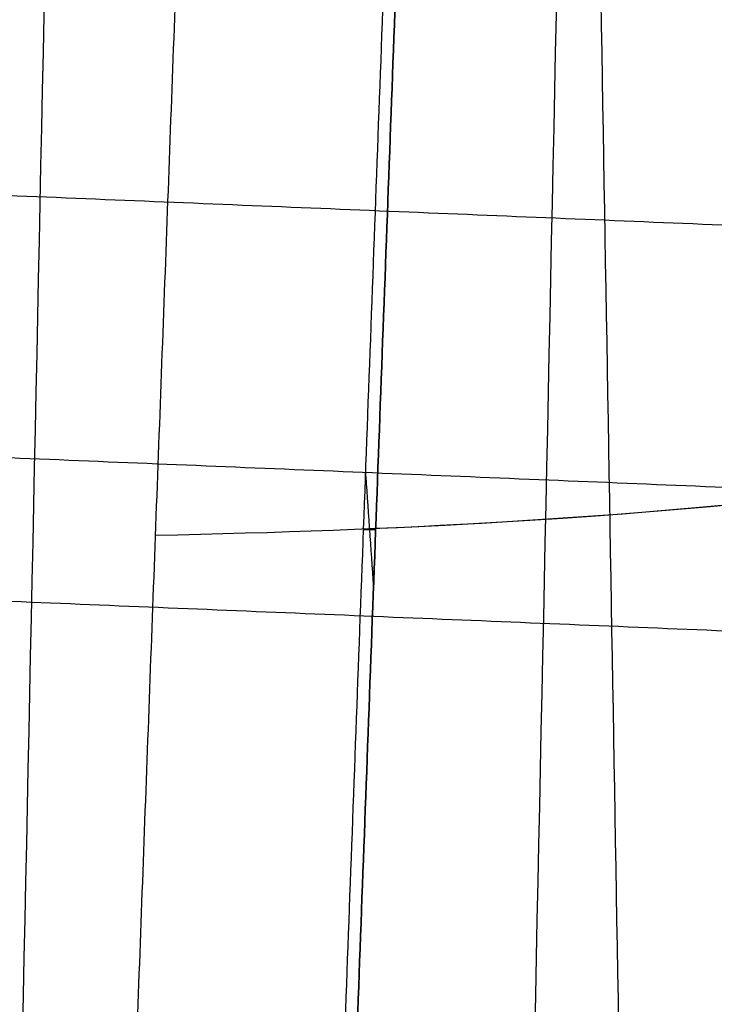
# Model space of a CAD drawing. Header units: millimetres. Extents: x -505 to 505, y 0 to 800.
# Tile 78 of 256: x -226.12 to -220.7, y 359.42 to 367.1. Entities that reach past the tile are written whole.
import ezdxf

# ---------------------------------------------------------------- set-up
doc = ezdxf.new("R2010")
doc.units = ezdxf.units.MM
doc.header["$MEASUREMENT"] = 0
for name, color, linetype in [('IGES level 12', 255, 'Continuous'), ('IGES level 15', 255, 'Continuous'), ('IGES level 4', 255, 'Continuous')]:
    doc.layers.add(name, color=color, linetype=linetype)

msp = doc.modelspace()

# ---------------------------------------------------------------- linework, layer by layer
at = {"layer": 'IGES level 12', "extrusion": (0.03658, 0.984702, 0.170363)}
msp.add_arc((243.0909, -217.5845, 324.579), 15, 108.27329, 198.27329, dxfattribs=at)
at = {"layer": 'IGES level 12'}
for points in [[(-233.0011, 338.4587, -147.0255), (-228.7383, 358.6927, -144.6781), (-224.4755, 378.9267, -142.3307)], [(-224.4755, 378.9267, -142.3307), (-228.7383, 358.6927, -144.6781), (-233.0011, 338.4587, -147.0255)], [(-224.4755, 378.9267, -142.3307), (-225.2294, 358.6322, -145.8418), (-225.9833, 338.3378, -149.3529)], [(-224.4755, 378.9267, -142.3307), (-225.2294, 358.6322, -145.8418), (-225.9833, 338.3378, -149.3529)]]:
    msp.add_open_spline(points, degree=2, dxfattribs=at)
at = {"layer": 'IGES level 15'}
for points in [[(-210.9381, 365.0972, 188.4669), (-230.4962, 365.9051, 204.0178), (-250.0542, 366.7129, 219.5687)], [(-216.6461, 363.2885, 181.3821), (-236.2041, 364.0963, 196.933), (-255.7621, 364.9042, 212.4839)], [(-213.5802, 362.0425, 185.3028), (-233.1382, 362.8503, 200.8537), (-252.6962, 363.6582, 216.4046)]]:
    msp.add_open_spline(points, degree=2, dxfattribs=at)
at = {"layer": 'IGES level 4', "extrusion": (0.03658, 0.984702, 0.170363)}
msp.add_arc((243.0909, -217.5845, 324.579), 15, 114.93452, 198.27329, dxfattribs=at)
at = {"layer": 'IGES level 4'}
for points in [[(-220.9732, 602, -158.5616), (-227.3301, 301, -195.7884), (-233.687, 0, -233.0152)], [(-216.9762, 602, -154.7094), (-223.3331, 301, -191.9362), (-229.69, 0, -229.163)], [(-216.9762, 602, -154.7094), (-223.3331, 301, -191.9362), (-229.69, 0, -229.163)], [(-222.5023, 388.391, -141.3341), (-223.4407, 363.1303, -145.7044), (-224.3791, 337.8695, -150.0748)], [(-222.5023, 388.391, -141.3341), (-223.4407, 363.1303, -145.7044), (-224.3791, 337.8695, -150.0748)], [(-224.2829, 337.8532, -150.0012), (-223.3445, 363.114, -145.6308), (-222.4061, 388.3747, -141.2605)], [(-222.4061, 388.3747, -141.2605), (-223.3445, 363.114, -145.6308), (-224.2829, 337.8532, -150.0012)], [(-221.7432, 376.2803, -182.6258), (-219.9324, 271.2792, -183.2142), (-218.1217, 166.2781, -183.8025)], [(-223.4242, 363.5745, -145.6276), (-223.3926, 363.1221, -145.6676), (-223.361, 362.6698, -145.7077)], [(-223.3442, 363.1221, -145.6294), (-223.3926, 363.1221, -145.6676), (-223.441, 363.1221, -145.7058)]]:
    msp.add_open_spline(points, degree=2, dxfattribs=at)

doc.saveas('drawing.dxf')
